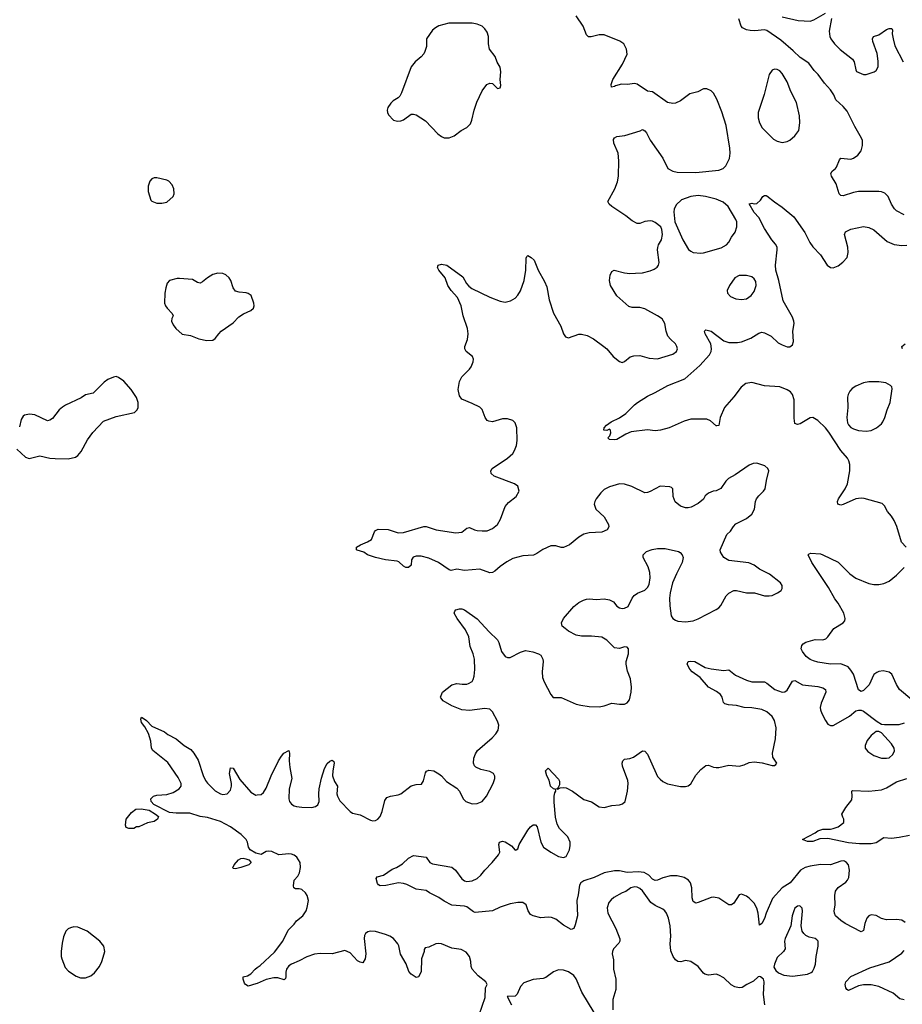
# Model space of a CAD drawing. Header units: inches. Extents: x 1449094 to 1618372, y 389908 to 534307.
# Tile 239 of 256: x 1568132 to 1575075, y 430373 to 438121. Entities that reach past the tile are written whole.
import ezdxf

# ---------------------------------------------------------------- set-up
doc = ezdxf.new("R2010")
doc.units = ezdxf.units.IN
doc.header["$MEASUREMENT"] = 0
doc.layers.add('B5463', color=7, linetype='Continuous')
doc.layers.add('B5473', color=7, linetype='Continuous')

msp = doc.modelspace()

# ---------------------------------------------------------------- linework, layer by layer
at = {"layer": 'B5463', "color": 5}
for points, elevation in [([(1569210, 436877), (1569190, 436877), (1569171.3, 436870), (1569154.8, 436850), (1569141, 436810), (1569141, 436770), (1569162, 436702), (1569170, 436692), (1569210, 436678), (1569250, 436678), (1569290, 436686), (1569338, 436730), (1569348, 436750), (1569344, 436790), (1569330, 436822), (1569304, 436850), (1569290, 436858)], 620), ([(1569690, 436126), (1569650, 436116.9), (1569608.8, 436091.2), (1569570, 436057.2), (1569550, 436049.3), (1569530, 436053.2), (1569490, 436076), (1569390, 436086), (1569370, 436085.2), (1569310, 436069), (1569290.7, 436049.3), (1569280.7, 436010), (1569273.4, 435970), (1569270.6, 435890), (1569278, 435870), (1569292.4, 435850), (1569330.7, 435810), (1569338.8, 435790), (1569327.7, 435770), (1569325.5, 435750), (1569339, 435719), (1569359.1, 435690), (1569410, 435647.7), (1569475.2, 435635.2), (1569542, 435610), (1569604, 435596), (1569650, 435598.8), (1569670, 435611.3), (1569697.2, 435650), (1569717.2, 435670), (1569810, 435734.9), (1569856, 435784), (1569893, 435807), (1569950, 435832.2), (1569969.6, 435850), (1569975.8, 435870), (1569974.7, 435890), (1569951.8, 435950), (1569930, 435967), (1569912.9, 435972.9), (1569858, 435978), (1569830, 435985.2), (1569811.8, 436011.8), (1569792, 436070), (1569779.5, 436090), (1569753.9, 436113.9), (1569730, 436122.9)], 620), ([(1568990, 431758), (1568970, 431766), (1568963.1, 431783.1), (1568969.3, 431830), (1569010, 431882.8), (1569044, 431910), (1569087.7, 431912.3), (1569150, 431900.4), (1569200.7, 431870), (1569222.8, 431850), (1569216, 431830), (1569190, 431813.2), (1569138, 431802), (1569070, 431769), (1569050, 431768.7), (1569030, 431758)], 580), ([(1569830, 431438.4), (1569810, 431442), (1569807.8, 431447.8), (1569819.6, 431470), (1569853.3, 431510), (1569870, 431520.8), (1569890, 431523.2), (1569910, 431519.3), (1569933.4, 431510), (1569952.2, 431490), (1569934, 431470), (1569870, 431448.9)], 580), ([(1568557.8, 430982.2), (1568530, 430975.8), (1568512.8, 430967.2), (1568494.9, 430950), (1568476.7, 430903.3), (1568465.3, 430854.7), (1568457.4, 430790), (1568457.4, 430750), (1568464.2, 430730), (1568490, 430662.8), (1568515.1, 430635.1), (1568575.6, 430595.6), (1568610, 430580.5), (1568650, 430581.6), (1568670, 430588.4), (1568690, 430597.6), (1568719.3, 430620.7), (1568759.7, 430670), (1568778, 430710), (1568796.9, 430770), (1568800.5, 430790), (1568793.6, 430830), (1568761.6, 430870), (1568663.6, 430950), (1568590, 430979.8)], 620)]:
    msp.add_lwpolyline(points, close=True, dxfattribs=dict(at, elevation=elevation))
for points, elevation in [([(1568110, 434742.8), (1568178.5, 434678.5), (1568207.1, 434667.1), (1568290, 434688), (1568370, 434670.6), (1568410, 434668.2), (1568513.1, 434666.9), (1568570, 434679.3), (1568590, 434693), (1568616.3, 434723.7), (1568665.9, 434814.1), (1568708.2, 434871.8), (1568790, 434961), (1568890, 434998.8), (1569035.3, 435030), (1569055.3, 435050), (1569064, 435070), (1569064, 435110), (1569050, 435148), (1569009, 435210), (1568950, 435276), (1568910, 435306), (1568890, 435312.7), (1568870, 435309.3), (1568824.7, 435290), (1568796, 435270), (1568710, 435181.2), (1568650, 435169.3), (1568614.2, 435145.8), (1568492.5, 435087.5), (1568468.3, 435071.7), (1568442.8, 435050), (1568390, 434982), (1568370, 434968.7), (1568350, 434964), (1568251.7, 435011.7), (1568210, 435017), (1568170.5, 435009.5), (1568158, 435002), (1568144.5, 434975.5), (1568130, 434918)], 620), ([(1570000, 431560.1), (1569990, 431562.7), (1569943.4, 431590), (1569930.6, 431610), (1569922.9, 431650), (1569913.2, 431670), (1569874, 431710), (1569789.9, 431770), (1569710, 431811.2), (1569610, 431842.9), (1569551.1, 431851.1), (1569470, 431877.2), (1569363, 431877), (1569310, 431882), (1569186.2, 431946.2), (1569164.7, 431970), (1569162.4, 431990), (1569185.1, 432010), (1569210, 432018.6), (1569290, 432025), (1569339.9, 432040.1), (1569386.3, 432070), (1569401.1, 432090), (1569402.2, 432110), (1569377.5, 432157.5), (1569297, 432277), (1569178.7, 432370), (1569168.5, 432390), (1569162.8, 432442.8), (1569145.7, 432505.7), (1569116.4, 432556.4), (1569089.6, 432590), (1569083.7, 432616.3), (1569090, 432632), (1569110, 432621), (1569130, 432606), (1569170, 432561), (1569270, 432517.3), (1569297.1, 432497.1), (1569363.1, 432463.1), (1569425.5, 432410), (1569478, 432378), (1569502, 432350), (1569535.1, 432295.1), (1569573.6, 432173.6), (1569593.7, 432133.7), (1569610, 432112.4), (1569670, 432054.4), (1569710.3, 432030.3), (1569730, 432025.7), (1569764, 432030), (1569790, 432058.8), (1569797.2, 432090), (1569796.9, 432110), (1569781.3, 432190), (1569790, 432234), (1569810, 432230.8), (1569863.6, 432143.6), (1569950, 432042.4), (1569990, 432020.4), (1570000, 432021.2)], 580), ([(1570000, 430538), (1569990, 430533.6), (1569930, 430515.3), (1569908.7, 430528.7), (1569900.2, 430540.2), (1569888.7, 430570), (1569888.7, 430590), (1569922.5, 430597.5), (1569950, 430613.4), (1569982.9, 430650), (1570000, 430661.9)], 580)]:
    msp.add_lwpolyline(points, dxfattribs=dict(at, elevation=elevation))
at = {"layer": 'B5473', "color": 5}
for points, elevation in [([(1570000, 432021.2), (1570030, 432023.8), (1570050, 432039.1), (1570070, 432074), (1570109.7, 432170), (1570167.3, 432290), (1570190, 432326.8), (1570210, 432350.6), (1570250, 432371), (1570254.9, 432350), (1570251.7, 432290), (1570255.8, 432235.8), (1570272, 432150), (1570251.4, 432070), (1570249.1, 431990), (1570254.9, 431970), (1570269.2, 431949.2), (1570290, 431935.3), (1570310, 431928.7), (1570350, 431923.7), (1570430, 431923.1), (1570459, 431930), (1570476.6, 431943.4), (1570486.3, 431970), (1570484.1, 432030), (1570488.2, 432070), (1570506.2, 432153.8), (1570529.8, 432230), (1570550, 432268), (1570570, 432285.5), (1570590, 432294.8), (1570604, 432284), (1570606, 432270), (1570593.8, 432210), (1570593.2, 432170), (1570607.2, 432127.2), (1570630.4, 432090), (1570627.6, 432030), (1570631.7, 432010), (1570650, 431974.9), (1570730, 431890.3), (1570750, 431878.7), (1570810, 431863.7), (1570890, 431822), (1570910, 431817.6), (1570930, 431820.4), (1570950, 431830.5), (1570967.3, 431850), (1570984, 431890), (1571003.5, 431976.5), (1571019.6, 432000.4), (1571047.7, 432012.3), (1571110, 432020.5), (1571130, 432030.5), (1571210, 432093.4), (1571250, 432104), (1571293.2, 432106.8), (1571309.1, 432130.9), (1571324.1, 432195.9), (1571332.9, 432207.1), (1571350, 432214.8), (1571390, 432210.7), (1571430, 432186.8), (1571450, 432170.8), (1571490, 432125.5), (1571570, 432073), (1571590.3, 432050.3), (1571619.3, 431990), (1571642, 431970), (1571690, 431952.2), (1571730, 431954), (1571770, 431970.4), (1571804.7, 432010), (1571856.2, 432110), (1571869, 432149), (1571869.1, 432169.1), (1571858, 432190), (1571830, 432205.2), (1571760.1, 432220.1), (1571720.1, 432240.1), (1571709.3, 432250), (1571700.7, 432270), (1571703.6, 432310), (1571716.4, 432343.6), (1571733.6, 432370), (1571848.2, 432470), (1571877.2, 432502.8), (1571895.1, 432530), (1571901.7, 432570), (1571890, 432600.9), (1571850, 432675.1), (1571830, 432695.8), (1571790, 432701.1), (1571670, 432684.2), (1571610, 432691.6), (1571530, 432721.6), (1571462.6, 432762.6), (1571444.5, 432784.5), (1571442.7, 432790), (1571458, 432830), (1571530, 432887.3), (1571570, 432898), (1571612.5, 432892.5), (1571650, 432892.4), (1571663.3, 432896.7), (1571690, 432914), (1571699.6, 432930), (1571705.6, 432954.4), (1571710.8, 433009.2), (1571709.8, 433090), (1571699.3, 433130), (1571675.6, 433190), (1571663.8, 433263.8), (1571638.9, 433318.9), (1571572.3, 433410), (1571549.3, 433450), (1571553.6, 433466.4), (1571562.7, 433477.3), (1571590, 433486), (1571610, 433486), (1571630, 433478.8), (1571730, 433406.4), (1571823.9, 433303.9), (1571890, 433242), (1571901.4, 433221.4), (1571921.3, 433150), (1571951, 433110), (1571970, 433101.6), (1571990, 433103), (1572070, 433145.5), (1572110, 433157.1), (1572168.3, 433148.3), (1572212.1, 433132.1), (1572230, 433120.7), (1572246, 433090), (1572248.4, 433070), (1572240.4, 432990), (1572245.5, 432945.5), (1572258, 432910), (1572310, 432811.3), (1572327.5, 432787.5), (1572390, 432787.3), (1572510, 432735.8), (1572546.7, 432726.7), (1572610, 432716.5), (1572690, 432714.7), (1572730, 432722.3), (1572790, 432743.1), (1572850, 432735.5), (1572890, 432736.4), (1572910, 432746.4), (1572929.6, 432770), (1572942.6, 432830), (1572944.7, 432870), (1572935.2, 432935.2), (1572913.9, 432993.9), (1572901.3, 433050), (1572901.6, 433070), (1572920.9, 433130), (1572921.2, 433170), (1572910, 433184), (1572904.7, 433184.7), (1572890, 433185.2), (1572850, 433173.6), (1572810, 433179.6), (1572750, 433238), (1572710, 433263), (1572630, 433269.7), (1572550, 433269.7), (1572510, 433278.7), (1572449.7, 433309.7), (1572421.2, 433330), (1572399, 433350), (1572394.6, 433374.6), (1572409.6, 433410.4), (1572490, 433502.8), (1572530, 433534), (1572566.3, 433553.7), (1572590, 433560.4), (1572610, 433563.8), (1572670, 433559.1), (1572730, 433563), (1572770, 433557.1), (1572801.7, 433541.7), (1572830, 433507.3), (1572850, 433493.4), (1572870, 433488.4), (1572889.5, 433490.5), (1572916.9, 433503.1), (1572949.5, 433570), (1572964.5, 433590), (1572991.1, 433608.9), (1573050, 433633), (1573070, 433653.4), (1573082.5, 433677.5), (1573092.4, 433730), (1573088, 433770), (1573074.9, 433814.9), (1573037.2, 433890), (1573037.2, 433910), (1573063.3, 433936.7), (1573106.7, 433953.3), (1573150, 433961.3), (1573210, 433959.5), (1573315.3, 433935.3), (1573328.3, 433928.3), (1573344, 433910), (1573350.4, 433890), (1573342.4, 433850), (1573298, 433762), (1573267.8, 433690), (1573247.6, 433612.4), (1573242.9, 433570), (1573245, 433510), (1573257.4, 433430), (1573270, 433408.4), (1573290, 433394.9), (1573309.1, 433389.1), (1573370, 433382.4), (1573430, 433391.4), (1573470, 433406.5), (1573610, 433480.9), (1573630, 433493.4), (1573647.5, 433512.5), (1573690, 433586.4), (1573710, 433608.5), (1573750, 433628.5), (1573770, 433630.4), (1573850, 433610.4), (1573911.9, 433611.9), (1573990, 433588.5), (1574026.7, 433586.7), (1574050, 433590.4), (1574094, 433610), (1574121.2, 433630), (1574130, 433644.7), (1574129.3, 433670), (1574117.2, 433690), (1574030, 433757.6), (1573950, 433796.9), (1573909.4, 433830), (1573867.2, 433847.2), (1573710, 433866.9), (1573669.5, 433890), (1573644.5, 433930), (1573642, 433950), (1573694, 434070), (1573723.5, 434096.5), (1573745.6, 434134.4), (1573764.9, 434155.1), (1573850, 434197.4), (1573889.7, 434230), (1573911.1, 434270), (1573919.6, 434330), (1573927.3, 434350), (1573944.9, 434375.1), (1573982.7, 434410), (1573996, 434430), (1574006, 434494), (1574025.2, 434570), (1574017.2, 434590), (1573994, 434610), (1573930, 434631.8), (1573902, 434630), (1573870, 434617), (1573759.7, 434540.3), (1573708.4, 434510), (1573687.2, 434490), (1573647.1, 434432.9), (1573610, 434414.3), (1573586, 434410), (1573550, 434395.6), (1573524.8, 434375.2), (1573510, 434349.4), (1573470, 434314.5), (1573413.5, 434286.5), (1573390, 434280.7), (1573370, 434280.7), (1573330, 434292.3), (1573287.7, 434327.7), (1573273.2, 434370), (1573268.7, 434428.7), (1573259, 434439), (1573244.7, 434444.7), (1573170, 434451.5), (1573090, 434407.8), (1573070, 434399.6), (1573050, 434398.4), (1572947.1, 434447.1), (1572890, 434465.3), (1572850, 434468.6), (1572770, 434444.7), (1572730, 434424), (1572702.2, 434397.8), (1572665.7, 434350), (1572654.9, 434330), (1572651.8, 434310), (1572664.4, 434270), (1572728.4, 434210), (1572763, 434150), (1572764.9, 434130), (1572752.1, 434107.9), (1572710, 434087.6), (1572610, 434083.9), (1572570, 434072.1), (1572530, 434048.4), (1572455.5, 433990), (1572410, 433967.8), (1572390, 433967.3), (1572350, 433981.3), (1572310, 433981), (1572246.5, 433953.5), (1572200, 433920), (1572172.7, 433907.3), (1572090, 433902.2), (1572010, 433880.3), (1571963.6, 433856.4), (1571910, 433817.4), (1571870, 433781.3), (1571850, 433771.5), (1571829.8, 433769.8), (1571750, 433797.7), (1571630, 433787.1), (1571570, 433796.9), (1571527, 433787), (1571510, 433792), (1571427.3, 433850), (1571350, 433884), (1571290, 433898.5), (1571250, 433898.5), (1571227.4, 433892.6), (1571212.7, 433870), (1571210, 433828.7), (1571190.5, 433809.5), (1571170, 433809.4), (1571150, 433821.2), (1571115.1, 433855.1), (1571101.2, 433861.2), (1571010, 433872), (1570930, 433889.6), (1570868, 433910), (1570838, 433930), (1570786.3, 433946.3), (1570782, 433950), (1570782, 433970), (1570813.2, 433990), (1570868, 434012), (1570899, 434030), (1570922, 434090), (1570930, 434102), (1570952.7, 434112.7), (1571029.3, 434110.7), (1571110, 434082.8), (1571150, 434087.3), (1571310, 434133.4), (1571330, 434133.4), (1571407.7, 434107.7), (1571562.8, 434082.8), (1571610, 434089), (1571650, 434121.1), (1571670, 434125.7), (1571710, 434106), (1571730, 434101.7), (1571770, 434098), (1571810, 434100.3), (1571850, 434118.7), (1571889.5, 434150), (1571915.1, 434190), (1571951.3, 434290), (1571977.8, 434322.2), (1572037.2, 434370), (1572061.2, 434410), (1572049.2, 434450), (1572025.2, 434470), (1571864, 434530), (1571841.2, 434550), (1571837.2, 434570), (1571849.5, 434590.5), (1571969.3, 434670), (1572010, 434707.3), (1572024.5, 434730), (1572040.9, 434770), (1572045.1, 434810), (1572041.3, 434910), (1572028.2, 434948.2), (1572010, 434967), (1571970, 434981.6), (1571930, 434980.5), (1571850, 434956.2), (1571821, 434961), (1571808.2, 434968.2), (1571792, 434990), (1571770, 435055.1), (1571751, 435071), (1571690, 435101.3), (1571610, 435134), (1571590, 435160.9), (1571581.7, 435210), (1571590, 435274.8), (1571608.4, 435311.6), (1571669.3, 435370), (1571682.7, 435390), (1571699.3, 435430), (1571701.2, 435450), (1571694, 435470), (1571644, 435510), (1571633.2, 435530), (1571632.7, 435550), (1571654.5, 435605.5), (1571659.7, 435650), (1571654.7, 435690), (1571620.3, 435790), (1571605.3, 435870), (1571574.3, 435934.3), (1571526, 435990), (1571500.5, 436030), (1571477.6, 436090), (1571429.4, 436150), (1571419.5, 436170), (1571424, 436190), (1571450, 436197.4), (1571490.4, 436190), (1571616.9, 436096.9), (1571645.4, 436045.4), (1571664.1, 436024.1), (1571687.3, 436007.3), (1571830, 435939), (1571910, 435907.2), (1571950, 435898.4), (1571991.3, 435908.7), (1572029.7, 435930.3), (1572050, 435953), (1572071.6, 435988.4), (1572100.3, 436070), (1572113.7, 436150), (1572116.5, 436243.5), (1572122, 436258), (1572130, 436264.7), (1572156, 436250), (1572178.8, 436230), (1572210, 436151.3), (1572260.9, 436060.9), (1572278.4, 436018.4), (1572297.3, 435917.3), (1572330, 435811.3), (1572388, 435710), (1572408.1, 435648.1), (1572426, 435626), (1572450, 435619.1), (1572530, 435645.5), (1572550, 435647.7), (1572596.7, 435636.7), (1572646, 435610), (1572726, 435550), (1572750.4, 435530.4), (1572798.8, 435470), (1572850, 435430.7), (1572870, 435424.9), (1572890, 435430.7), (1572932.6, 435467.4), (1572962.7, 435477.3), (1573010, 435477.8), (1573082, 435458), (1573150, 435451.5), (1573269.2, 435490), (1573298, 435510), (1573307, 435530), (1573302, 435550), (1573289.3, 435570), (1573250, 435606.6), (1573231.1, 435631.1), (1573217.7, 435670), (1573205.6, 435730), (1573186.5, 435766.5), (1573150, 435792.1), (1573050, 435846.2), (1573010, 435855.3), (1572950, 435856.9), (1572924.1, 435864.1), (1572829.4, 435949.4), (1572778.4, 436030), (1572772.1, 436067.9), (1572777.4, 436110), (1572790, 436140.7), (1572808.7, 436150), (1572890, 436130.3), (1572930, 436124.6), (1572974.5, 436125.5), (1573030, 436130.4), (1573090, 436143.8), (1573122.4, 436157.6), (1573145.8, 436174.2), (1573158, 436190), (1573162.9, 436210), (1573149.6, 436310), (1573151.7, 436328.3), (1573158, 436350), (1573179.3, 436390), (1573189.4, 436430), (1573182.9, 436470), (1573174, 436490), (1573130, 436526), (1573110, 436535.1), (1573090, 436538), (1573050, 436532.3), (1573010, 436517.2), (1572990, 436517.2), (1572950, 436538), (1572898.7, 436578.7), (1572789.2, 436650), (1572769.2, 436670), (1572759, 436690), (1572814, 436790), (1572834.8, 436845.2), (1572842, 436890), (1572844.7, 437010), (1572839.7, 437070), (1572805.6, 437150), (1572802.5, 437177.5), (1572809.5, 437190.5), (1572830, 437202.8), (1572890.9, 437210.9), (1573012.7, 437247.3), (1573030, 437258), (1573035.3, 437255.3), (1573050, 437246), (1573062.8, 437230), (1573092.1, 437172.1), (1573190, 437030.8), (1573230.3, 436950.3), (1573269, 436929), (1573302.4, 436922.4), (1573450, 436918.9), (1573630, 436936.9), (1573665.1, 436950), (1573686.9, 436970), (1573714.8, 437030), (1573720.3, 437070), (1573718.8, 437110), (1573688.9, 437288.9), (1573656, 437396), (1573615.3, 437495.3), (1573590, 437542.7), (1573570, 437562.7), (1573535.9, 437575.9), (1573510, 437576.2), (1573466.4, 437553.6), (1573403.4, 437536.6), (1573330, 437482.9), (1573290, 437464.5), (1573270, 437460.9), (1573228.7, 437470), (1573110, 437554), (1573070, 437558), (1572990, 437615.1), (1572970, 437619.5), (1572910, 437611.6), (1572866.7, 437613.3), (1572818, 437602), (1572810, 437595.3), (1572788, 437590), (1572784, 437610), (1572797.2, 437650), (1572874.5, 437770), (1572909.2, 437849.2), (1572903.7, 437890), (1572885.2, 437930), (1572852.9, 437952.9), (1572730, 438002.4), (1572690, 438002), (1572626.2, 437986.2), (1572605.1, 437985.1), (1572590, 438001.2), (1572563.1, 438070), (1572510, 438151.8)], 580), ([(1574130, 438143.1), (1574255.4, 438115.4), (1574348.9, 438108.9), (1574379.6, 438120.4), (1574470, 438173.4)], 560), ([(1575090, 436585.1), (1575030, 436617.6), (1575012.2, 436632.2), (1574990, 436669.3), (1574962.6, 436730), (1574935.9, 436755.9), (1574910, 436766.3), (1574890, 436768), (1574730, 436768.4), (1574690, 436762), (1574610, 436734), (1574590, 436738), (1574578, 436750), (1574554.3, 436830), (1574516.9, 436890), (1574512, 436910), (1574522.7, 436930), (1574549.7, 436950.3), (1574558, 436962), (1574581, 437019), (1574589.7, 437030.3), (1574670, 437023.1), (1574690, 437030.4), (1574723.5, 437056.5), (1574749.7, 437090.3), (1574762, 437130), (1574761, 437170), (1574753.1, 437190), (1574701.3, 437281.3), (1574641.2, 437401.2), (1574610, 437438.7), (1574551.5, 437490), (1574535.6, 437530), (1574509.8, 437570), (1574461.6, 437621.6), (1574413.8, 437690), (1574380.3, 437720.3), (1574340.4, 437780.4), (1574270, 437822.6), (1574216.7, 437876.7), (1574119.6, 437959.6), (1574010, 438036), (1573990, 438042), (1573914.3, 438034.3), (1573877.5, 438037.5), (1573850, 438042), (1573816.4, 438056.4), (1573808, 438070), (1573789.1, 438129.1)], 560), ([(1574518.4, 438130), (1574499.6, 438030), (1574505.4, 437990), (1574513, 437970), (1574541.8, 437930), (1574585.4, 437885.4), (1574683, 437810), (1574694.9, 437790), (1574707.9, 437727.9), (1574714.8, 437714.8), (1574770, 437690.8), (1574790, 437690.7), (1574854, 437710), (1574870, 437720.7), (1574884.2, 437750), (1574885.1, 437794.9), (1574875.8, 437855.8), (1574842, 437950), (1574839.3, 437970), (1574849, 437990), (1574890, 438002.8), (1574950, 438044.7), (1574972, 438052), (1574992.7, 438052.7), (1574998, 438038), (1574996, 438010), (1575001.6, 437970), (1575014.7, 437914.7), (1575080.4, 437790)], 560), ([(1575104.7, 433970), (1575067.6, 434010), (1575032.2, 434132.2), (1575010, 434181.2), (1574990, 434214), (1574959, 434250), (1574935.5, 434295.5), (1574915.1, 434315.1), (1574774.5, 434354.5), (1574750, 434356.3), (1574709, 434351), (1574610, 434306), (1574590, 434301.2), (1574568.7, 434310), (1574564, 434330), (1574572.7, 434350), (1574624.5, 434430), (1574642.9, 434470), (1574661.6, 434570), (1574661.6, 434621.6), (1574654.5, 434650), (1574644.5, 434670), (1574590, 434731.6), (1574496.8, 434876.8), (1574469.8, 434910), (1574410, 434968.3), (1574370, 434989.7), (1574350, 434987.8), (1574270, 434940.7), (1574250, 434936), (1574230, 434944), (1574225.1, 434985.1), (1574224.4, 435130), (1574211.8, 435171.8), (1574194.2, 435194.2), (1574169.8, 435209.8), (1574110, 435232.1), (1573990, 435241.4), (1573890, 435265.3), (1573842.8, 435257.2), (1573807.6, 435230), (1573750, 435153.6), (1573677, 435070), (1573641.6, 434990), (1573630, 434928.7), (1573614.8, 434925.2), (1573610, 434925.2), (1573565.9, 434965.9), (1573537.5, 434977.5), (1573410, 434977.2), (1573357.8, 434962.2), (1573241, 434910), (1573172, 434890), (1573130, 434886.3), (1573070, 434893.2), (1572942.4, 434877.6), (1572899.1, 434860.9), (1572830, 434819), (1572810, 434815.3), (1572770, 434818), (1572758, 434830), (1572774, 434846), (1572782, 434870), (1572778, 434890), (1572770, 434898), (1572751.3, 434888.7), (1572726, 434890), (1572728, 434910), (1572748, 434930), (1572784.1, 434955.9), (1572850, 434987.7), (1572898.8, 435021.2), (1572967, 435090), (1572992.7, 435110), (1573070, 435159.5), (1573130, 435187.2), (1573230, 435242.6), (1573364.4, 435295.6), (1573480.9, 435399.1), (1573557.2, 435482.8), (1573571.1, 435510), (1573574, 435530), (1573567.1, 435570), (1573523.6, 435650), (1573519.3, 435670), (1573530, 435680.7), (1573570.6, 435670), (1573670, 435595.3), (1573710, 435580.4), (1573779.1, 435580.9), (1573810, 435586), (1573883.9, 435616.1), (1573945.8, 435654.2), (1573970, 435662), (1573990, 435658), (1574042.8, 435630), (1574098.5, 435578.5), (1574130, 435562), (1574170, 435548.2), (1574190, 435548.2), (1574210, 435562.8), (1574217.6, 435590), (1574214.7, 435670), (1574223, 435730), (1574221.3, 435750), (1574210, 435779.3), (1574136.2, 435910), (1574102.3, 436070), (1574079.6, 436150), (1574076.5, 436190), (1574091.1, 436310), (1574089.6, 436330), (1574075.8, 436355.8), (1574047, 436390), (1573990, 436477.6), (1573945.8, 436565.8), (1573910, 436603.6), (1573870, 436671.3), (1573890, 436678.8), (1573910, 436671), (1573930, 436676), (1573960.2, 436699.8), (1573978, 436730), (1573990, 436738), (1574003.1, 436736.9), (1574010, 436736), (1574068.1, 436688.1), (1574130, 436647.3), (1574220.7, 436570), (1574307.9, 436447.9), (1574347, 436367), (1574370, 436333.4), (1574431.6, 436271.6), (1574483, 436190), (1574510, 436170.5), (1574530, 436168.2), (1574570, 436185.5), (1574608, 436212), (1574639.5, 436250), (1574649.5, 436290), (1574645.6, 436330), (1574619.3, 436430), (1574627.2, 436452.8), (1574670, 436473), (1574770, 436492.7), (1574810, 436487.3), (1574850, 436466.8), (1574954.7, 436374.7), (1575010, 436352.4), (1575070, 436344.4), (1575110, 436348.2)], 560), ([(1575075.3, 435530), (1575070, 435546), (1575069.6, 435550.4), (1575098, 435570)], 540), ([(1575149.6, 432770), (1575053.6, 432850), (1575027.6, 432890), (1574992, 432970), (1574970, 432986.6), (1574923, 432997), (1574890, 432992.7), (1574874.4, 432985.6), (1574850, 432968), (1574812.8, 432887.2), (1574770, 432844), (1574750, 432835.3), (1574729.3, 432849.3), (1574689.6, 432970), (1574670, 433002.7), (1574648.1, 433028.1), (1574590, 433053), (1574510, 433051.1), (1574410, 433065.1), (1574374.9, 433074.9), (1574350, 433086), (1574319.5, 433110), (1574288.4, 433148.4), (1574279.5, 433170), (1574282.9, 433197.1), (1574294, 433210), (1574316.6, 433223.4), (1574390, 433244.9), (1574450, 433242), (1574473.2, 433250), (1574490, 433264), (1574535.1, 433330), (1574610, 433376.3), (1574622, 433390), (1574625.6, 433410), (1574614.7, 433450), (1574570.6, 433530), (1574545.1, 433565.1), (1574494, 433654), (1574362, 433850), (1574335.3, 433910), (1574342, 433918), (1574355.3, 433924.7), (1574430, 433918), (1574450, 433910.5), (1574570, 433853), (1574661.8, 433761.8), (1574710, 433726.4), (1574810, 433684.4), (1574850, 433676.4), (1574890, 433676.4), (1574930, 433683.8), (1574970, 433703.8), (1575028.4, 433751.6), (1575089.3, 433810)], 560), ([(1575096.6, 431016.6), (1575070, 431035.1), (1575030, 431040.7), (1574950, 431037.6), (1574910, 431049.6), (1574870, 431073.3), (1574830, 431078.7), (1574810, 431069.6), (1574795.3, 431050), (1574780.9, 431010), (1574770, 430954), (1574750, 430944.5), (1574624.5, 431010), (1574590, 431033.6), (1574549.6, 431070), (1574540.5, 431090), (1574539.7, 431110), (1574546, 431154), (1574542.7, 431230), (1574550, 431262.8), (1574570, 431292.2), (1574630, 431334.4), (1574644.2, 431350), (1574654, 431370), (1574658.3, 431430), (1574651.1, 431470), (1574636.2, 431490), (1574618.9, 431498.9), (1574610, 431502), (1574590, 431499.1), (1574508.4, 431471.6), (1574430, 431472.7), (1574350, 431461.2), (1574310, 431451.2), (1574272.6, 431430), (1574191.3, 431330), (1574130.1, 431289.9), (1574054.1, 431205.9), (1574003.2, 431090), (1573990, 431049.2), (1573970, 431009.3), (1573950, 430995.3), (1573940.7, 431090), (1573930.5, 431130.5), (1573908.3, 431170), (1573870, 431209.6), (1573850, 431223.6), (1573810, 431239.5), (1573790, 431235.1), (1573750.6, 431170), (1573730, 431157), (1573710, 431157), (1573630, 431207.6), (1573590, 431216.9), (1573570, 431214.3), (1573470, 431173.6), (1573449.7, 431169.7), (1573430, 431183.7), (1573420.9, 431210), (1573419.8, 431290), (1573409.7, 431330), (1573391.5, 431351.5), (1573359.5, 431370), (1573303.2, 431383.2), (1573250, 431383.7), (1573190, 431368.8), (1573150, 431350.8), (1573130, 431348.8), (1573110, 431358.5), (1573079.7, 431390), (1573045.1, 431410), (1572996.4, 431416.4), (1572910, 431411.9), (1572850, 431422.6), (1572810, 431422.9), (1572730, 431407.9), (1572650, 431372.3), (1572570, 431346.3), (1572546.4, 431330), (1572535.6, 431310), (1572525.6, 431234.4), (1572514, 431190), (1572520.4, 431070), (1572502.4, 430997.6), (1572490.6, 430970), (1572470, 430961.2), (1572410, 430996.2), (1572350, 431042.7), (1572315.5, 431055.5), (1572290, 431059), (1572230, 431054), (1572170, 431069), (1572150, 431081.2), (1572132, 431110), (1572114.9, 431154.9), (1572090, 431174.5), (1572050, 431175.1), (1571990, 431162.9), (1571910, 431137.4), (1571850, 431107.9), (1571715.4, 431095.4), (1571701.1, 431101.1), (1571650, 431139.7), (1571630, 431145.4), (1571530, 431153.2), (1571470, 431185.2), (1571430, 431214.5), (1571355.3, 431250), (1571330, 431269.2), (1571250, 431279.5), (1571176.6, 431316.6), (1571150, 431325.2), (1571111.1, 431328.9), (1571011.7, 431308.3), (1570967, 431307), (1570953.4, 431313.4), (1570945.1, 431325.1), (1570936, 431364), (1570943.3, 431376.7), (1570992.7, 431390), (1571062, 431438), (1571095.3, 431450), (1571142, 431478), (1571190, 431524.7), (1571230, 431544.7), (1571330, 431530.5), (1571359.1, 431490), (1571379.9, 431479.9), (1571530, 431453.1), (1571559.1, 431430), (1571610, 431360.9), (1571630, 431344), (1571650, 431339.7), (1571690, 431344.5), (1571730, 431363.8), (1571760.3, 431390), (1571789.9, 431430.1), (1571848.6, 431490), (1571898.3, 431550), (1571908.3, 431570), (1571899.6, 431630), (1571905.2, 431650), (1571930, 431656.4), (1571950, 431652), (1572000.3, 431620.3), (1572030, 431587.3), (1572038, 431590), (1572050, 431598), (1572059.5, 431630), (1572130, 431743), (1572150, 431770.6), (1572170, 431786.8), (1572190, 431784.7), (1572201, 431770), (1572231.7, 431650), (1572251.6, 431610), (1572309, 431570), (1572370, 431536.9), (1572410, 431528.1), (1572430, 431537), (1572456.8, 431590), (1572463, 431623), (1572462, 431650), (1572443.6, 431690), (1572377.7, 431757.7), (1572358.4, 431790), (1572347.2, 431847.2), (1572337.1, 431962.9), (1572336.2, 432010), (1572341.5, 432038.5), (1572348.7, 432050), (1572347.3, 432067.3), (1572330, 432068.7), (1572306, 432090), (1572296, 432136), (1572279, 432170), (1572268.7, 432210), (1572288.4, 432231.6), (1572370, 432144), (1572377.6, 432130), (1572378.8, 432101.2), (1572366, 432074), (1572354, 432070), (1572365.4, 432065.4), (1572383.1, 432076.9), (1572410, 432080.5), (1572430, 432077), (1572480.5, 432050), (1572570, 431984), (1572630, 431966.8), (1572690, 431927.3), (1572730, 431921.6), (1572790, 431938.4), (1572850, 431942.4), (1572873.2, 431950), (1572894.5, 431970), (1572913.3, 432050), (1572918.7, 432110), (1572915.2, 432135.2), (1572872.5, 432247.5), (1572870, 432272), (1572877.2, 432290), (1572890, 432302.8), (1572930, 432308), (1572960.8, 432319.2), (1573030, 432366.8), (1573050, 432366), (1573070, 432341), (1573138, 432190), (1573150, 432167.3), (1573170, 432144.9), (1573190, 432128), (1573228.8, 432108.8), (1573330, 432086.4), (1573370, 432086.4), (1573390, 432093.4), (1573410, 432107.7), (1573450, 432176.3), (1573490, 432220.5), (1573530, 432253), (1573550, 432255.5), (1573590, 432239.3), (1573610, 432236.4), (1573630, 432237.1), (1573710, 432255.5), (1573790, 432246.8), (1573830, 432257.3), (1573870, 432274.9), (1573910, 432281.6), (1573973, 432273), (1574050, 432252), (1574070, 432252), (1574080.4, 432259.6), (1574088, 432270), (1574057.2, 432317.2), (1574052.3, 432350), (1574076.4, 432463.6), (1574082, 432550), (1574070, 432607.8), (1574050, 432638.9), (1574010, 432673.7), (1573970, 432692.8), (1573890, 432706.4), (1573830, 432708.4), (1573770, 432724.2), (1573708, 432730), (1573678.4, 432738.4), (1573667.8, 432747.8), (1573658, 432790), (1573643.5, 432810), (1573614.1, 432834.1), (1573550, 432869.8), (1573485.5, 432945.5), (1573420.5, 432990), (1573402.9, 433010), (1573382, 433050), (1573390, 433071), (1573410, 433074), (1573442, 433070), (1573524.5, 433024.5), (1573570, 433012), (1573670, 433001), (1573710, 433004.7), (1573763.6, 432963.6), (1573850, 432922.8), (1573890, 432911.8), (1573990, 432910.4), (1574010, 432900.5), (1574070.7, 432850), (1574130, 432828.8), (1574150, 432832.7), (1574170, 432845.5), (1574210, 432916), (1574230, 432920.7), (1574290, 432887.7), (1574410, 432873.4), (1574450, 432862.8), (1574470.5, 432850.5), (1574474, 432830), (1574436.2, 432743.8), (1574428.5, 432710), (1574432.2, 432690), (1574441.2, 432661.2), (1574470, 432607.3), (1574490, 432577.3), (1574510, 432567.7), (1574530, 432568.2), (1574573.2, 432590), (1574658, 432642), (1574710, 432682.8), (1574730, 432687.3), (1574750, 432687.7), (1574770, 432680.7), (1574877.7, 432597.7), (1574910, 432579.1), (1574934.4, 432574.4), (1575050, 432576.5), (1575092.9, 432587.1)], 560), ([(1575130, 431702.9), (1575050, 431685.2), (1574990, 431679), (1574930, 431682.7), (1574870, 431645.1), (1574830, 431637), (1574736.6, 431636.6), (1574650, 431642.9), (1574490, 431678.4), (1574425.3, 431674.7), (1574370, 431653.6), (1574330, 431654.5), (1574288.7, 431670), (1574390, 431723), (1574410, 431738), (1574450, 431750.7), (1574510, 431750.7), (1574530, 431756.3), (1574569.4, 431770.6), (1574615.3, 431804.7), (1574615.3, 431830), (1574605.6, 431845.6), (1574599, 431870), (1574630, 431921), (1574676.5, 431983.5), (1574681.2, 432010), (1574678, 432050), (1574684, 432056), (1574810, 432050.5), (1574910, 432062), (1574950, 432078), (1575030, 432123.6), (1575109.2, 432150)], 540), ([(1570000, 430661.9), (1570022.4, 430677.6), (1570135.2, 430784.8), (1570201.6, 430870), (1570242.9, 430957.1), (1570290, 431003.1), (1570309.9, 431030.1), (1570359.7, 431070), (1570384.7, 431110), (1570394, 431134), (1570404.2, 431190), (1570394.3, 431230), (1570381, 431250), (1570350, 431278), (1570330, 431283.1), (1570301.7, 431281.7), (1570288.8, 431288.8), (1570285.5, 431305.5), (1570290, 431350.8), (1570318.9, 431381.1), (1570332.7, 431407.3), (1570339.8, 431450), (1570337.6, 431490), (1570312.8, 431530), (1570290, 431547.1), (1570270, 431554.4), (1570250, 431557.1), (1570170, 431550.9), (1570115, 431575), (1570090, 431577.4), (1570070, 431574.8), (1570030, 431552.1), (1570000, 431560.1)], 580), ([(1573993.3, 430370), (1573982, 430450), (1573989, 430550), (1573982, 430570), (1573958, 430590), (1573950, 430593.2), (1573942, 430590), (1573904.4, 430555.6), (1573850.8, 430530), (1573814.7, 430505.3), (1573790, 430501.8), (1573758.4, 430510), (1573727.2, 430527.2), (1573670, 430580.5), (1573630, 430603.6), (1573610, 430609.6), (1573550, 430603.7), (1573522, 430610), (1573510, 430619), (1573470, 430671.8), (1573410, 430709.7), (1573370, 430718.9), (1573332.1, 430707.9), (1573310, 430709.8), (1573290, 430722.7), (1573271.9, 430750), (1573253.7, 430793.7), (1573247.8, 430850), (1573253.3, 430910), (1573249.7, 430989.7), (1573236.3, 431050), (1573220.7, 431090), (1573206.6, 431110), (1573190, 431121.6), (1573130, 431150.8), (1573095.8, 431175.8), (1573030, 431265.3), (1573010, 431285.2), (1572990, 431295.4), (1572970, 431297.9), (1572940.3, 431290), (1572899.4, 431260.6), (1572870, 431249.8), (1572804.8, 431215.2), (1572783.2, 431196.8), (1572765.8, 431174.2), (1572752.6, 431132.6), (1572758.6, 431090), (1572822.2, 430970), (1572851.4, 430888.6), (1572851.5, 430870), (1572845, 430855), (1572801.7, 430810), (1572793.7, 430790), (1572792, 430770), (1572802.5, 430722.5), (1572802, 430650), (1572820.1, 430570), (1572821.5, 430510), (1572820.2, 430490), (1572798.6, 430410), (1572797.8, 430330)], 580), ([(1571747.3, 430290), (1571792.1, 430427.9), (1571796.5, 430503.5), (1571808.7, 430530), (1571797.2, 430550), (1571737, 430597), (1571689.8, 430649.8), (1571682, 430670), (1571679.7, 430710), (1571669.8, 430749.8), (1571642.9, 430782.9), (1571604.6, 430804.6), (1571530, 430815.6), (1571450, 430849.7), (1571430, 430852.9), (1571404, 430850), (1571350, 430824.2), (1571322.3, 430817.7), (1571314.4, 430805.6), (1571313.4, 430790), (1571291.8, 430730), (1571288.9, 430630), (1571270, 430589.2), (1571250, 430583.7), (1571210, 430609.6), (1571191.8, 430631.8), (1571171.5, 430691.5), (1571127.5, 430767.5), (1571114.5, 430834.5), (1571106.6, 430850), (1571071.8, 430890), (1571042, 430910), (1571010, 430923.5), (1570930, 430946), (1570890, 430948.2), (1570870, 430943), (1570852.7, 430930), (1570845.3, 430914.7), (1570842, 430890), (1570854, 430770), (1570848.8, 430731.2), (1570830, 430700.9), (1570810, 430704.5), (1570790, 430716.2), (1570730, 430777.6), (1570690, 430797.4), (1570590, 430771.1), (1570494, 430774), (1570450, 430769.1), (1570390, 430748.2), (1570330, 430715.5), (1570269.5, 430690.5), (1570250, 430675.6), (1570231.3, 430650), (1570225.5, 430625.5), (1570225.3, 430590), (1570222.4, 430577.6), (1570213.1, 430566.9), (1570161.4, 430581.4), (1570130, 430582.8), (1570070.9, 430569.1), (1570000, 430538)], 580), ([(1575090, 430408.9), (1575056.1, 430416.1), (1575001.9, 430461.9), (1574890, 430514.6), (1574830, 430526.5), (1574770, 430527.3), (1574730, 430519.2), (1574650, 430482), (1574637.2, 430490), (1574630, 430502), (1574625.1, 430530), (1574629.6, 430550), (1574668.8, 430591.2), (1574818.7, 430661.3), (1574970, 430707.2), (1575070, 430775.5), (1575090, 430797.3)], 560), ([(1572650.9, 430310), (1572554, 430470), (1572510, 430574), (1572490, 430599.7), (1572450, 430629.6), (1572410, 430643), (1572370, 430643.5), (1572330, 430628), (1572270, 430585.1), (1572250, 430577.4), (1572170, 430569.7), (1572098.3, 430541.7), (1572070, 430512.7), (1572045.7, 430454.3), (1572030, 430438.7), (1571966, 430434), (1571999.5, 430370)], 580)]:
    msp.add_lwpolyline(points, dxfattribs=dict(at, elevation=elevation))
for points, elevation in [([(1571690, 438094.5), (1571507.2, 438092.8), (1571428.2, 438071.8), (1571401.6, 438058.4), (1571379.9, 438040.1), (1571333, 437970), (1571330.4, 437909.6), (1571319.3, 437870), (1571310, 437853.2), (1571290, 437829.6), (1571242, 437790), (1571210.5, 437750), (1571135.6, 437544.4), (1571121.6, 437518.4), (1571110, 437506), (1571070, 437482.7), (1571050, 437465.2), (1571028.6, 437431.4), (1571023, 437410), (1571024.9, 437390), (1571032.8, 437372.8), (1571072, 437330), (1571103.4, 437323.4), (1571130, 437325.5), (1571150, 437333.4), (1571210, 437377.3), (1571230, 437379.1), (1571250, 437373), (1571324.2, 437324.2), (1571422, 437222), (1571450, 437201), (1571470, 437191), (1571510, 437190.8), (1571550, 437207.3), (1571604, 437250), (1571650, 437273), (1571678, 437302), (1571689.6, 437330), (1571706.9, 437410), (1571726.6, 437473.4), (1571770, 437561), (1571807.5, 437612.5), (1571830, 437622.8), (1571850, 437618.8), (1571890, 437581), (1571910, 437584.7), (1571915.5, 437604.5), (1571912.3, 437650), (1571916.9, 437710), (1571910, 437748), (1571887.9, 437787.9), (1571872.4, 437832.4), (1571826.6, 437890), (1571819.1, 437930), (1571820.4, 437990), (1571810, 438022.7), (1571791.5, 438050), (1571769.8, 438069.8), (1571730, 438086)], 620), ([(1574070, 437732.7), (1574050, 437724), (1574028, 437690), (1573987.5, 437532.5), (1573939.5, 437390), (1573939.5, 437350), (1573950.4, 437310), (1573971.4, 437271.4), (1574062.2, 437182.2), (1574090, 437166.4), (1574130, 437155.8), (1574170, 437163.1), (1574190, 437172.4), (1574230, 437206.4), (1574260.5, 437250), (1574269.7, 437310), (1574265.9, 437365.9), (1574242.4, 437470), (1574196.6, 437556.6), (1574170, 437633.2), (1574130, 437697.2), (1574110, 437719.3), (1574090, 437729.3)], 580), ([(1573470, 436737.3), (1573410, 436731), (1573336.8, 436703.2), (1573295.5, 436664.5), (1573279.7, 436630), (1573276.5, 436610), (1573284.4, 436530), (1573348.6, 436388.6), (1573393, 436313), (1573410, 436298.8), (1573430.5, 436290.5), (1573490, 436284.4), (1573510, 436286.7), (1573650, 436326.4), (1573691.1, 436348.9), (1573709.7, 436370.3), (1573731.3, 436410), (1573760.5, 436450), (1573774, 436490), (1573773.5, 436530), (1573765.7, 436550), (1573704.8, 436650), (1573665.1, 436685.1), (1573610, 436707.9), (1573526.6, 436730)], 580), ([(1573790, 436109.4), (1573757.3, 436090), (1573714.9, 436030), (1573697.1, 435990), (1573700.5, 435970), (1573723, 435943), (1573765.7, 435925.7), (1573810, 435918.8), (1573850, 435925.6), (1573886.9, 435950), (1573910, 435981.6), (1573925.1, 436030), (1573922.4, 436062.4), (1573910, 436082.7), (1573890, 436098.4), (1573850, 436107.6)], 580), ([(1574890.9, 435270.9), (1574810, 435270.7), (1574770, 435263.5), (1574710, 435237.2), (1574681.3, 435218.7), (1574661.4, 435198.6), (1574648, 435172), (1574643.6, 435150), (1574646, 435070), (1574637.8, 434990), (1574643.2, 434950), (1574652, 434932), (1574670, 434913.4), (1574690, 434901.7), (1574730, 434888.4), (1574790, 434882.4), (1574830, 434888), (1574871.4, 434908.6), (1574910, 434940.7), (1574922.3, 434957.7), (1574938.4, 434990), (1574955.6, 435050), (1574979.3, 435110), (1574995.6, 435215.6), (1574991.6, 435231.6), (1574982.9, 435242.9), (1574944.7, 435264.7)], 560), ([(1574890, 432521.2), (1574870, 432519.3), (1574830, 432489.5), (1574797.6, 432450), (1574782, 432410), (1574783.7, 432390), (1574802.4, 432362.4), (1574850, 432331.8), (1574910, 432311.4), (1574950, 432309.2), (1574970, 432314), (1575001.2, 432338.8), (1575012.2, 432367.8), (1575009.8, 432390), (1574990, 432423.5), (1574910, 432509.4)], 560), ([(1574269.2, 431149.2), (1574250, 431146.6), (1574230, 431129.2), (1574220.4, 431110), (1574207.4, 431070), (1574197, 430990), (1574152, 430890), (1574148.9, 430870), (1574152.2, 430810), (1574139.3, 430790), (1574090, 430742.7), (1574068, 430690), (1574065.2, 430665.2), (1574079.1, 430639.1), (1574101.3, 430621.3), (1574143, 430603), (1574210, 430596), (1574310, 430607.3), (1574330, 430610.3), (1574356.8, 430623.2), (1574367.7, 430632.3), (1574382.2, 430657.8), (1574392.1, 430690), (1574396, 430750), (1574413.3, 430830), (1574413.4, 430853.4), (1574411.8, 430870), (1574401.3, 430881.3), (1574389, 430890), (1574342.9, 430902.9), (1574315.8, 430915.8), (1574298.7, 430930), (1574286.3, 430950), (1574279.7, 430990), (1574290, 431106), (1574286, 431130)], 580)]:
    msp.add_lwpolyline(points, close=True, dxfattribs=dict(at, elevation=elevation))

doc.saveas('drawing.dxf')
